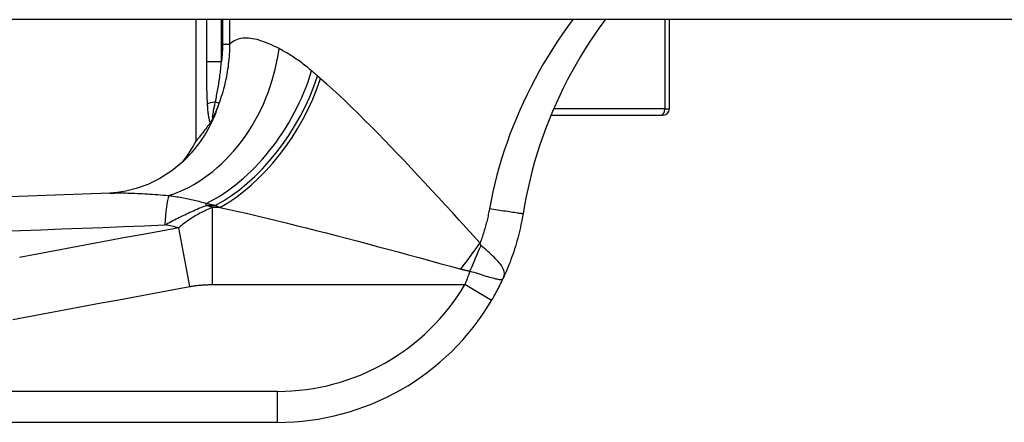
# Model space of a CAD drawing. Header units: inches. Extents: x 15 to 513, y 46 to 241.
# Tile 186 of 256: x 16.227 to 17.475, y 239.471 to 239.982. Entities that reach past the tile are written whole.
import ezdxf

# ---------------------------------------------------------------- set-up
doc = ezdxf.new("R2010")
doc.units = ezdxf.units.IN
doc.header["$MEASUREMENT"] = 0
doc.layers.add('Visible Edges(ANSI)', color=7, linetype='Continuous', lineweight=25)
doc.layers.add('Visible Tangent Edges(ANSI)', color=7, linetype='Continuous', lineweight=25)

msp = doc.modelspace()

# ---------------------------------------------------------------- linework, layer by layer
at = {"layer": 'Visible Edges(ANSI)'}
for p, q in [((69.1381, 239.982), (15.5331, 239.982)), ((16.451, 239.8277), (16.451, 239.982)), ((17.051, 239.8687), (17.051, 239.982)), ((16.4689, 239.8512), (16.4684, 239.8504)), ((16.9008, 239.8608), (17.0411, 239.8608)), ((17.0431, 239.8608), (17.0411, 239.8608)), ((15.9054, 239.4711), (16.5544, 239.4711))]:
    msp.add_line(p, q, dxfattribs=at)
at = {"layer": 'Visible Edges(ANSI)', "flags": 128}
for points in [[(16.9695, 239.9819), (16.9629, 239.9729), (16.9565, 239.9637), (16.9502, 239.9544), (16.9442, 239.9449), (16.9383, 239.9354), (16.9326, 239.9257), (16.9271, 239.9159), (16.9219, 239.906), (16.9168, 239.896), (16.9119, 239.8859), (16.9072, 239.8757), (16.9027, 239.8653), (16.8984, 239.8549), (16.8943, 239.8444), (16.8904, 239.8338), (16.8868, 239.8231), (16.8833, 239.8124), (16.8801, 239.8016), (16.8771, 239.7907), (16.8743, 239.7798), (16.8717, 239.7688), (16.8694, 239.7578), (16.8673, 239.7468), (16.8654, 239.7357)], [(16.4684, 239.8504), (16.467, 239.8486), (16.4657, 239.8468), (16.4645, 239.8452), (16.4633, 239.8436), (16.4621, 239.8421), (16.461, 239.8406), (16.46, 239.8392), (16.459, 239.8379), (16.458, 239.8367), (16.4571, 239.8356), (16.4563, 239.8345), (16.4555, 239.8335), (16.4548, 239.8326), (16.4541, 239.8317), (16.4536, 239.831), (16.453, 239.8303), (16.4525, 239.8297), (16.4521, 239.8292), (16.4518, 239.8287), (16.4515, 239.8284), (16.4513, 239.8281), (16.4511, 239.8279), (16.451, 239.8278), (16.451, 239.8277)], [(16.4735, 239.8591), (16.4733, 239.8587), (16.4731, 239.8584), (16.4729, 239.858), (16.4727, 239.8576), (16.4725, 239.8572), (16.4723, 239.8569), (16.4721, 239.8565), (16.4719, 239.8561), (16.4717, 239.8557), (16.4715, 239.8554), (16.4713, 239.855), (16.4711, 239.8546), (16.4709, 239.8543), (16.4707, 239.8539), (16.4705, 239.8536), (16.4703, 239.8533), (16.4701, 239.8529), (16.4699, 239.8526), (16.4697, 239.8524), (16.4696, 239.8521), (16.4694, 239.8518), (16.4692, 239.8516), (16.4691, 239.8514), (16.4689, 239.8512)], [(16.4461, 239.8137), (16.4342, 239.8015), (16.4203, 239.7901), (16.4052, 239.7805), (16.3899, 239.773), (16.3753, 239.7677), (16.3622, 239.7644), (16.351, 239.7626), (16.3419, 239.7619)], [(16.3419, 239.7619), (16.0637, 239.7518), (15.7857, 239.7431)], [(16.8654, 239.7357), (16.8648, 239.7322), (16.8641, 239.7288), (16.8635, 239.7253), (16.8628, 239.7218), (16.862, 239.7183), (16.8612, 239.7149), (16.8604, 239.7114), (16.8596, 239.708), (16.8587, 239.7046), (16.8577, 239.7011), (16.8568, 239.6977), (16.8557, 239.6943), (16.8547, 239.691), (16.8536, 239.6876), (16.8525, 239.6842), (16.8513, 239.6809), (16.8501, 239.6775), (16.8489, 239.6742), (16.8476, 239.6709), (16.8463, 239.6676), (16.8449, 239.6643), (16.8435, 239.6611), (16.8421, 239.6578), (16.8407, 239.6546)], [(16.8256, 239.6258), (16.8263, 239.627), (16.827, 239.6282), (16.8277, 239.6293), (16.8283, 239.6305), (16.829, 239.6317), (16.8297, 239.6329), (16.8303, 239.6341), (16.831, 239.6353), (16.8316, 239.6365), (16.8323, 239.6377), (16.8329, 239.6389), (16.8336, 239.6401), (16.8342, 239.6414), (16.8348, 239.6426), (16.8354, 239.6438), (16.836, 239.645), (16.8366, 239.6462), (16.8372, 239.6474), (16.8378, 239.6486), (16.8384, 239.6498), (16.839, 239.651), (16.8395, 239.6522), (16.8401, 239.6534), (16.8407, 239.6546)]]:
    msp.add_lwpolyline(points, dxfattribs=at)
at = {"layer": 'Visible Edges(ANSI)'}
for centre, radius, start, end in [((17.0431, 239.8687), 0.00787, 270, 0), ((16.2774, 239.9206), 0.1969, 322.7495, 331.8538), ((16.5544, 239.786), 0.315, 270, 329.4195)]:
    msp.add_arc(centre, radius, start, end, dxfattribs=at)
at = {"layer": 'Visible Tangent Edges(ANSI)'}
for p, q in [((16.4641, 239.982), (16.4641, 239.9286)), ((16.4831, 239.9286), (16.4831, 239.982)), ((16.4845, 239.982), (16.4845, 239.951)), ((16.4938, 239.951), (16.4938, 239.982)), ((17.0449, 239.982), (17.0449, 239.8687)), ((16.4845, 239.951), (16.4938, 239.951)), ((16.4831, 239.9286), (16.4641, 239.9286)), ((16.4755, 239.8776), (16.4803, 239.8759)), ((17.0449, 239.8687), (16.9041, 239.8687)), ((17.0449, 239.8687), (17.051, 239.8687)), ((16.4638, 239.7463), (16.4638, 239.7488)), ((16.4638, 239.7463), (16.4753, 239.7463)), ((16.4811, 239.7438), (16.472, 239.7438)), ((16.472, 239.6458), (16.472, 239.7438)), ((16.443, 239.6434), (16.429, 239.718)), ((16.472, 239.6458), (16.7917, 239.6458)), ((16.8256, 239.6258), (16.7917, 239.6458)), ((16.5544, 239.5104), (15.9054, 239.5104)), ((16.5544, 239.4711), (16.5544, 239.5104))]:
    msp.add_line(p, q, dxfattribs=at)
at = {"layer": 'Visible Tangent Edges(ANSI)', "flags": 128}
for points in [[(16.9285, 239.982), (16.9219, 239.973), (16.9154, 239.9638), (16.9092, 239.9546), (16.9031, 239.9453), (16.8972, 239.9358), (16.8915, 239.9263), (16.8859, 239.9166), (16.8806, 239.9069), (16.8755, 239.8971), (16.8705, 239.8872), (16.8658, 239.8773), (16.8612, 239.8672), (16.8569, 239.8571), (16.8528, 239.8469), (16.8488, 239.8367), (16.8451, 239.8263), (16.8416, 239.816), (16.8383, 239.8055), (16.8352, 239.7951), (16.8323, 239.7845), (16.8296, 239.774), (16.8272, 239.7634), (16.8249, 239.7527), (16.8229, 239.742)], [(16.4803, 239.8759), (16.4814, 239.8789), (16.4824, 239.8819), (16.4834, 239.8849), (16.4844, 239.8879), (16.4853, 239.891), (16.4861, 239.8941), (16.4869, 239.8972), (16.4877, 239.9003), (16.4884, 239.9034), (16.4891, 239.9065), (16.4898, 239.9096), (16.4904, 239.9128), (16.4909, 239.9159), (16.4914, 239.9191), (16.4919, 239.9222), (16.4923, 239.9254), (16.4927, 239.9286), (16.493, 239.9318), (16.4932, 239.935), (16.4935, 239.9382), (16.4936, 239.9414), (16.4937, 239.9446), (16.4938, 239.9478), (16.4938, 239.951)], [(16.4845, 239.951), (16.4845, 239.9501), (16.4845, 239.9491), (16.4844, 239.9482), (16.4844, 239.9473), (16.4844, 239.9463), (16.4844, 239.9454), (16.4844, 239.9445), (16.4843, 239.9435), (16.4843, 239.9426), (16.4842, 239.9416), (16.4842, 239.9407), (16.4841, 239.9398), (16.4841, 239.9388), (16.484, 239.9379), (16.4839, 239.937), (16.4839, 239.936), (16.4838, 239.9351), (16.4837, 239.9342), (16.4836, 239.9332), (16.4835, 239.9323), (16.4835, 239.9314), (16.4834, 239.9304), (16.4833, 239.9295), (16.4831, 239.9286)], [(16.5562, 239.9452), (16.5529, 239.9469), (16.5496, 239.9485), (16.5464, 239.9499), (16.5432, 239.9513), (16.5401, 239.9526), (16.5371, 239.9538), (16.5341, 239.9548), (16.5311, 239.9558), (16.5283, 239.9566), (16.5255, 239.9573), (16.5227, 239.9578), (16.5201, 239.9582), (16.5175, 239.9585), (16.515, 239.9586), (16.5125, 239.9586), (16.5101, 239.9584), (16.5078, 239.9581), (16.5056, 239.9576), (16.5034, 239.957), (16.5014, 239.9561), (16.4993, 239.9551), (16.4974, 239.9539), (16.4956, 239.9526), (16.4938, 239.951)], [(16.5975, 239.917), (16.5957, 239.9185), (16.5939, 239.92), (16.5921, 239.9215), (16.5903, 239.9229), (16.5885, 239.9243), (16.5867, 239.9256), (16.585, 239.927), (16.5832, 239.9283), (16.5815, 239.9296), (16.5797, 239.9308), (16.578, 239.932), (16.5762, 239.9332), (16.5745, 239.9344), (16.5728, 239.9355), (16.5711, 239.9366), (16.5694, 239.9377), (16.5677, 239.9387), (16.566, 239.9397), (16.5644, 239.9407), (16.5627, 239.9417), (16.5611, 239.9426), (16.5594, 239.9435), (16.5578, 239.9444), (16.5562, 239.9452)], [(16.4641, 239.9286), (16.4641, 239.9263), (16.4641, 239.924), (16.4641, 239.9218), (16.4641, 239.9195), (16.4641, 239.9173), (16.4642, 239.915), (16.4642, 239.9127), (16.4642, 239.9105), (16.4642, 239.9082), (16.4642, 239.906), (16.4642, 239.9037), (16.4643, 239.9014), (16.4643, 239.8992), (16.4643, 239.8969), (16.4644, 239.8947), (16.4644, 239.8924), (16.4645, 239.8902), (16.4645, 239.8879), (16.4646, 239.8857), (16.4647, 239.8834), (16.4648, 239.8812), (16.4649, 239.8789), (16.465, 239.8767), (16.4651, 239.8745)], [(16.4755, 239.8776), (16.4759, 239.8796), (16.4763, 239.8816), (16.4767, 239.8836), (16.4771, 239.8856), (16.4775, 239.8876), (16.4779, 239.8897), (16.4782, 239.8917), (16.4786, 239.8938), (16.479, 239.8959), (16.4793, 239.898), (16.4797, 239.9001), (16.48, 239.9023), (16.4804, 239.9044), (16.4807, 239.9065), (16.481, 239.9087), (16.4813, 239.9109), (16.4816, 239.9131), (16.4818, 239.9152), (16.4821, 239.9174), (16.4823, 239.9197), (16.4826, 239.9219), (16.4828, 239.9241), (16.483, 239.9263), (16.4831, 239.9286)], [(16.6051, 239.9104), (16.6047, 239.9107), (16.6044, 239.911), (16.6041, 239.9113), (16.6038, 239.9116), (16.6035, 239.9118), (16.6032, 239.9121), (16.6028, 239.9124), (16.6025, 239.9127), (16.6022, 239.9129), (16.6019, 239.9132), (16.6016, 239.9135), (16.6013, 239.9138), (16.6009, 239.914), (16.6006, 239.9143), (16.6003, 239.9146), (16.6, 239.9148), (16.5997, 239.9151), (16.5994, 239.9154), (16.5991, 239.9157), (16.5987, 239.9159), (16.5984, 239.9162), (16.5981, 239.9165), (16.5978, 239.9167), (16.5975, 239.917)], [(16.6089, 239.9071), (16.6088, 239.9072), (16.6086, 239.9073), (16.6084, 239.9075), (16.6083, 239.9076), (16.6081, 239.9078), (16.608, 239.9079), (16.6078, 239.9081), (16.6076, 239.9082), (16.6075, 239.9083), (16.6073, 239.9085), (16.6071, 239.9086), (16.607, 239.9088), (16.6068, 239.9089), (16.6067, 239.909), (16.6065, 239.9092), (16.6063, 239.9093), (16.6062, 239.9095), (16.606, 239.9096), (16.6059, 239.9097), (16.6057, 239.9099), (16.6055, 239.91), (16.6054, 239.9102), (16.6052, 239.9103), (16.6051, 239.9104)], [(16.8109, 239.6984), (16.8021, 239.7081), (16.7933, 239.7178), (16.7845, 239.7275), (16.7758, 239.7371), (16.767, 239.7467), (16.7583, 239.7563), (16.7495, 239.7657), (16.7409, 239.7751), (16.7322, 239.7844), (16.7236, 239.7937), (16.715, 239.8028), (16.7065, 239.8117), (16.698, 239.8206), (16.6896, 239.8293), (16.6812, 239.8379), (16.6729, 239.8464), (16.6646, 239.8546), (16.6564, 239.8628), (16.6483, 239.8707), (16.6403, 239.8784), (16.6323, 239.886), (16.6244, 239.8933), (16.6166, 239.9003), (16.6089, 239.9071)], [(16.4651, 239.8745), (16.4652, 239.8734), (16.4653, 239.8723), (16.4653, 239.8712), (16.4654, 239.8701), (16.4655, 239.869), (16.4656, 239.8679), (16.4657, 239.8668), (16.4658, 239.8657), (16.4659, 239.8647), (16.466, 239.8636), (16.4662, 239.8625), (16.4663, 239.8615), (16.4665, 239.8605), (16.4666, 239.8595), (16.4668, 239.8585), (16.467, 239.8575), (16.4672, 239.8566), (16.4674, 239.8557), (16.4676, 239.8548), (16.4678, 239.854), (16.4681, 239.8532), (16.4683, 239.8524), (16.4686, 239.8518), (16.4689, 239.8512)], [(16.4735, 239.8591), (16.4732, 239.8585), (16.4728, 239.858), (16.4725, 239.8577), (16.4723, 239.8576), (16.4721, 239.8577), (16.472, 239.8579), (16.472, 239.8584), (16.472, 239.8589), (16.4721, 239.8597), (16.4721, 239.8605), (16.4723, 239.8615), (16.4725, 239.8625), (16.4726, 239.8636), (16.4729, 239.8647), (16.4731, 239.8658), (16.4733, 239.867), (16.4736, 239.8683), (16.4738, 239.8696), (16.4741, 239.8709), (16.4744, 239.8722), (16.4746, 239.8735), (16.4749, 239.8749), (16.4752, 239.8763), (16.4755, 239.8776)], [(16.4735, 239.8591), (16.4738, 239.8598), (16.4741, 239.8605), (16.4744, 239.8612), (16.4747, 239.8619), (16.475, 239.8626), (16.4753, 239.8633), (16.4756, 239.864), (16.4759, 239.8647), (16.4762, 239.8653), (16.4765, 239.866), (16.4768, 239.8667), (16.4771, 239.8674), (16.4774, 239.8681), (16.4777, 239.8688), (16.4779, 239.8695), (16.4782, 239.8702), (16.4785, 239.8709), (16.4788, 239.8716), (16.479, 239.8723), (16.4793, 239.873), (16.4796, 239.8737), (16.4798, 239.8745), (16.4801, 239.8752), (16.4803, 239.8759)], [(16.3419, 239.7619), (16.3446, 239.762), (16.3473, 239.762), (16.35, 239.7621), (16.3528, 239.7621), (16.3557, 239.7621), (16.3585, 239.7621), (16.3615, 239.7621), (16.3644, 239.762), (16.3674, 239.762), (16.3704, 239.7619), (16.3735, 239.7618), (16.3766, 239.7616), (16.3797, 239.7615), (16.3829, 239.7613), (16.3861, 239.7611), (16.3893, 239.7609), (16.3926, 239.7607), (16.3959, 239.7605), (16.3992, 239.7602), (16.4026, 239.76), (16.406, 239.7597), (16.4094, 239.7594), (16.4128, 239.7591), (16.4163, 239.7588)], [(16.4163, 239.7588), (16.4184, 239.7585), (16.4205, 239.7583), (16.4226, 239.758), (16.4247, 239.7577), (16.4268, 239.7573), (16.4288, 239.757), (16.4309, 239.7567), (16.4329, 239.7563), (16.435, 239.7559), (16.437, 239.7556), (16.439, 239.7552), (16.441, 239.7547), (16.443, 239.7543), (16.445, 239.7539), (16.4469, 239.7534), (16.4489, 239.753), (16.4508, 239.7525), (16.4527, 239.752), (16.4546, 239.7515), (16.4565, 239.751), (16.4583, 239.7505), (16.4602, 239.7499), (16.462, 239.7494), (16.4638, 239.7488)], [(16.4113, 239.7215), (16.4134, 239.7226), (16.4154, 239.7237), (16.4175, 239.7248), (16.4196, 239.7259), (16.4217, 239.727), (16.4238, 239.7281), (16.4259, 239.7292), (16.4281, 239.7302), (16.4302, 239.7313), (16.4323, 239.7324), (16.4345, 239.7334), (16.4367, 239.7345), (16.4389, 239.7355), (16.4411, 239.7365), (16.4433, 239.7376), (16.4455, 239.7386), (16.4478, 239.7396), (16.45, 239.7406), (16.4523, 239.7416), (16.4546, 239.7426), (16.4569, 239.7435), (16.4592, 239.7445), (16.4615, 239.7454), (16.4638, 239.7463)], [(16.472, 239.7438), (16.4702, 239.7431), (16.4684, 239.7423), (16.4666, 239.7415), (16.4648, 239.7407), (16.4631, 239.7399), (16.4613, 239.7391), (16.4595, 239.7382), (16.4577, 239.7373), (16.4559, 239.7363), (16.4541, 239.7353), (16.4524, 239.7343), (16.4506, 239.7333), (16.4488, 239.7322), (16.447, 239.7311), (16.4452, 239.73), (16.4434, 239.7288), (16.4416, 239.7276), (16.4398, 239.7264), (16.438, 239.7251), (16.4362, 239.7237), (16.4344, 239.7224), (16.4326, 239.7209), (16.4308, 239.7195), (16.429, 239.718)], [(16.4638, 239.7488), (16.4643, 239.7487), (16.4648, 239.7486), (16.4653, 239.7485), (16.4657, 239.7484), (16.4662, 239.7483), (16.4667, 239.7482), (16.4672, 239.7481), (16.4676, 239.748), (16.4681, 239.7479), (16.4686, 239.7478), (16.4691, 239.7477), (16.4695, 239.7476), (16.47, 239.7475), (16.4705, 239.7474), (16.471, 239.7473), (16.4714, 239.7472), (16.4719, 239.7471), (16.4724, 239.747), (16.4729, 239.7469), (16.4734, 239.7468), (16.4738, 239.7466), (16.4743, 239.7465), (16.4748, 239.7464), (16.4753, 239.7463)], [(16.4753, 239.7463), (16.4755, 239.7462), (16.4758, 239.7461), (16.476, 239.746), (16.4763, 239.7459), (16.4765, 239.7458), (16.4767, 239.7457), (16.477, 239.7456), (16.4772, 239.7455), (16.4775, 239.7454), (16.4777, 239.7453), (16.478, 239.7452), (16.4782, 239.7451), (16.4784, 239.745), (16.4787, 239.7449), (16.4789, 239.7447), (16.4792, 239.7446), (16.4794, 239.7445), (16.4797, 239.7444), (16.4799, 239.7443), (16.4802, 239.7442), (16.4804, 239.7441), (16.4806, 239.744), (16.4809, 239.7439), (16.4811, 239.7438)], [(16.4811, 239.7438), (16.4928, 239.7413), (16.5045, 239.7386), (16.5165, 239.7359), (16.5285, 239.7331), (16.5407, 239.7302), (16.553, 239.7272), (16.5654, 239.7241), (16.5779, 239.721), (16.5905, 239.7179), (16.6031, 239.7146), (16.6159, 239.7114), (16.6287, 239.7081), (16.6416, 239.7047), (16.6546, 239.7013), (16.6676, 239.6978), (16.6807, 239.6943), (16.6939, 239.6908), (16.707, 239.6872), (16.7203, 239.6837), (16.7335, 239.6801), (16.7468, 239.6765), (16.7601, 239.6728), (16.7734, 239.6692), (16.7866, 239.6655)], [(16.8229, 239.742), (16.8225, 239.7402), (16.8222, 239.7383), (16.8218, 239.7365), (16.8214, 239.7346), (16.821, 239.7328), (16.8206, 239.731), (16.8202, 239.7291), (16.8198, 239.7273), (16.8193, 239.7255), (16.8188, 239.7236), (16.8184, 239.7218), (16.8179, 239.72), (16.8174, 239.7182), (16.8168, 239.7164), (16.8163, 239.7145), (16.8158, 239.7127), (16.8152, 239.7109), (16.8146, 239.7091), (16.814, 239.7073), (16.8134, 239.7055), (16.8128, 239.7037), (16.8122, 239.702), (16.8115, 239.7002), (16.8109, 239.6984)], [(16.8654, 239.7357), (16.8653, 239.7357), (16.865, 239.7357), (16.8646, 239.7357), (16.864, 239.7358), (16.8633, 239.7359), (16.8623, 239.736), (16.8611, 239.7362), (16.8598, 239.7363), (16.8583, 239.7365), (16.8566, 239.7368), (16.8547, 239.7371), (16.8526, 239.7374), (16.8504, 239.7377), (16.8481, 239.738), (16.8457, 239.7384), (16.8432, 239.7388), (16.8407, 239.7392), (16.8381, 239.7396), (16.8355, 239.74), (16.8329, 239.7404), (16.8303, 239.7408), (16.8278, 239.7412), (16.8253, 239.7416), (16.8229, 239.742)], [(16.2022, 239.7135), (16.2283, 239.7145), (16.2545, 239.7154), (16.2806, 239.7164), (16.3068, 239.7174), (16.3329, 239.7184), (16.359, 239.7195), (16.3852, 239.7205), (16.4113, 239.7215)], [(16.429, 239.718), (16.4066, 239.7138), (16.3841, 239.7096), (16.3617, 239.7054), (16.3393, 239.7012), (16.3169, 239.697), (16.2945, 239.6928), (16.2722, 239.6886), (16.2498, 239.6845), (16.2274, 239.6803)], [(16.8122, 239.6954), (16.8121, 239.6955), (16.812, 239.6956), (16.8119, 239.6956), (16.8119, 239.6957), (16.8118, 239.6958), (16.8117, 239.6959), (16.8117, 239.696), (16.8116, 239.6961), (16.8116, 239.6962), (16.8115, 239.6963), (16.8114, 239.6964), (16.8114, 239.6966), (16.8113, 239.6967), (16.8113, 239.6968), (16.8112, 239.697), (16.8112, 239.6971), (16.8111, 239.6973), (16.8111, 239.6974), (16.8111, 239.6976), (16.811, 239.6977), (16.811, 239.6979), (16.8109, 239.6981), (16.8109, 239.6982), (16.8109, 239.6984)], [(16.8407, 239.6546), (16.8412, 239.6561), (16.8416, 239.6576), (16.8418, 239.659), (16.8417, 239.6605), (16.8415, 239.662), (16.8411, 239.6636), (16.8406, 239.6651), (16.8398, 239.6667), (16.8389, 239.6683), (16.8379, 239.67), (16.8367, 239.6717), (16.8353, 239.6734), (16.8339, 239.6751), (16.8323, 239.6769), (16.8306, 239.6787), (16.8288, 239.6805), (16.8269, 239.6823), (16.8249, 239.6842), (16.8229, 239.686), (16.8208, 239.6879), (16.8187, 239.6898), (16.8165, 239.6917), (16.8143, 239.6935), (16.8122, 239.6954)], [(16.7866, 239.6655), (16.7871, 239.6654), (16.7875, 239.6653), (16.788, 239.6652), (16.7884, 239.6651), (16.7889, 239.6649), (16.7894, 239.6648), (16.7898, 239.6647), (16.7903, 239.6646), (16.7908, 239.6645), (16.7912, 239.6644), (16.7917, 239.6643), (16.7922, 239.6642), (16.7927, 239.6641), (16.7931, 239.664), (16.7936, 239.6639), (16.7941, 239.6638), (16.7946, 239.6637), (16.7951, 239.6636), (16.7956, 239.6635), (16.7961, 239.6634), (16.7966, 239.6633), (16.7971, 239.6632), (16.7976, 239.6631), (16.7981, 239.663)], [(16.7981, 239.663), (16.7979, 239.6623), (16.7976, 239.6616), (16.7973, 239.6609), (16.7971, 239.6601), (16.7968, 239.6594), (16.7966, 239.6587), (16.7963, 239.658), (16.796, 239.6573), (16.7958, 239.6565), (16.7955, 239.6558), (16.7952, 239.6551), (16.795, 239.6544), (16.7947, 239.6537), (16.7944, 239.6529), (16.7942, 239.6522), (16.7939, 239.6515), (16.7936, 239.6508), (16.7933, 239.6501), (16.7931, 239.6494), (16.7928, 239.6487), (16.7925, 239.648), (16.7922, 239.6472), (16.792, 239.6465), (16.7917, 239.6458)], [(16.7981, 239.663), (16.8007, 239.6622), (16.8033, 239.6614), (16.8059, 239.6606), (16.8085, 239.6598), (16.811, 239.659), (16.8135, 239.6582), (16.8159, 239.6575), (16.8182, 239.6567), (16.8205, 239.656), (16.8227, 239.6554), (16.8248, 239.6548), (16.8267, 239.6542), (16.8286, 239.6538), (16.8304, 239.6533), (16.832, 239.653), (16.8335, 239.6527), (16.8348, 239.6525), (16.8361, 239.6524), (16.8371, 239.6524), (16.8381, 239.6525), (16.8389, 239.6528), (16.8396, 239.6532), (16.8402, 239.6538), (16.8407, 239.6546)], [(16.2189, 239.6015), (16.2413, 239.6057), (16.2637, 239.6099), (16.2861, 239.6141), (16.3085, 239.6183), (16.3309, 239.6225), (16.3533, 239.6266), (16.3756, 239.6308), (16.398, 239.635), (16.4205, 239.6392), (16.443, 239.6434)], [(16.443, 239.6434), (16.4442, 239.6436), (16.4454, 239.6438), (16.4466, 239.644), (16.4478, 239.6442), (16.449, 239.6444), (16.4502, 239.6445), (16.4514, 239.6447), (16.4526, 239.6448), (16.4539, 239.645), (16.4551, 239.6451), (16.4563, 239.6452), (16.4575, 239.6453), (16.4587, 239.6454), (16.4599, 239.6455), (16.4611, 239.6455), (16.4623, 239.6456), (16.4635, 239.6457), (16.4647, 239.6457), (16.4659, 239.6457), (16.4672, 239.6458), (16.4684, 239.6458), (16.4696, 239.6458), (16.4708, 239.6458), (16.472, 239.6458)]]:
    msp.add_lwpolyline(points, dxfattribs=at)
at = {"layer": 'Visible Tangent Edges(ANSI)'}
msp.add_arc((16.5544, 239.786), 0.2756, 270, 329.4195, dxfattribs=at)
for centre, major_axis, ratio, start_param, end_param in [((16.4013, 239.9452), (0.0635, 0.1863), 0.76978, 3.653505, 4.968734), ((16.4638, 239.917), (-0.0965, -0.1716), 0.627605, 0.730588, 1.910065), ((16.4753, 239.9104), (-0.0989, -0.1702), 0.604176, 0.765681, 1.908282), ((16.4811, 239.9071), (0.0981, 0.1707), 0.594817, 3.909946, 5.041872), ((16.2974, 239.9428), (0.1487, -0.129), 0.924855, 0, 0.390841), ((16.4841, 239.8745), (-0.0197, -0.0011), 0.203793, 5.152212, 6.005141), ((17.0411, 239.8687), (0, -0.00787), 0.489583, 0, 1.570796), ((16.4253, 239.647), (-0.0048, 0.118), 0.119705, 0.32039, 0.882192), ((12.9519, 239.2513), (3.6723, 0.3833), 0.123492, 0.276298, 0.284), ((12.9333, 239.3507), (3.6726, 0.2797), 0.09119, 0.304696, 0.320055), ((16.7866, 239.6984), (0.1164, 0.1588), 0.099559, 4.577369, 4.785224), ((16.7981, 239.6917), (0.0778, 0.1808), 0.058123, 4.578197, 4.757923)]:
    msp.add_ellipse(centre, major_axis=major_axis, ratio=ratio, start_param=start_param, end_param=end_param, dxfattribs=at)

doc.saveas('drawing.dxf')
